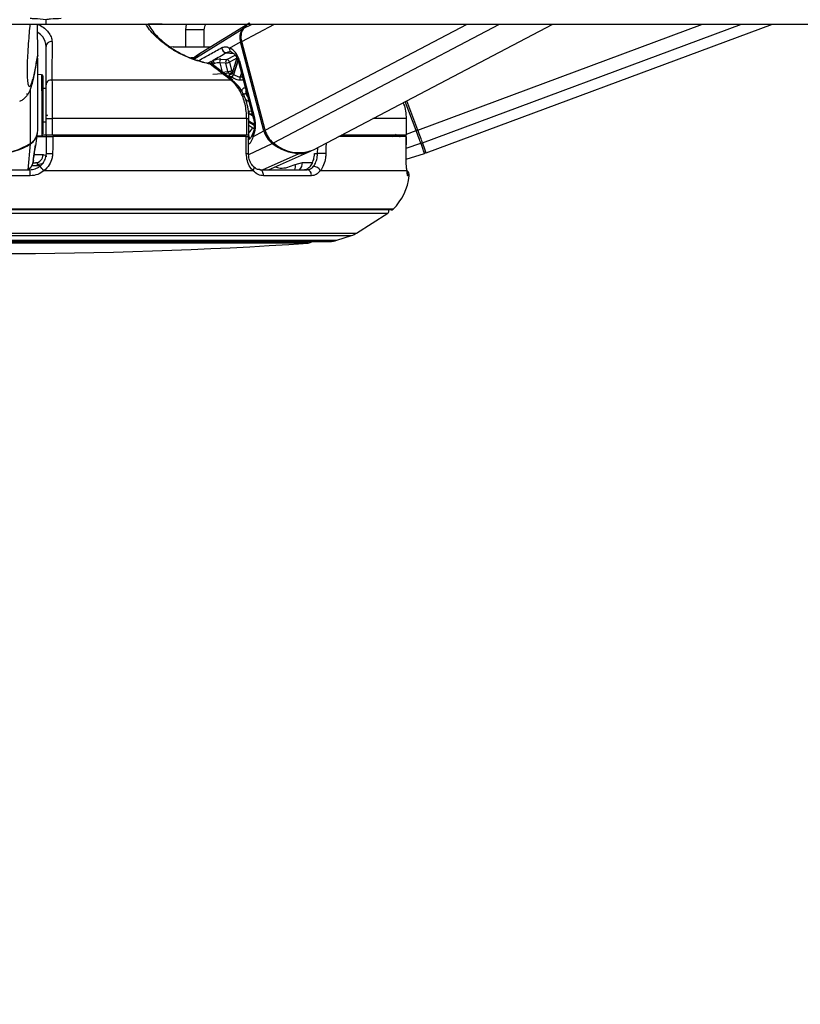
# Paper-space layout '4M DUO Surface plate' of a CAD drawing. Header units: millimetres. Extents: x 20 to 26560, y 40 to 17993.
# Tile 41 of 87: x 12966 to 13249, y 6292 to 6649. Entities that reach past the tile are written whole.
import ezdxf

# ---------------------------------------------------------------- set-up
doc = ezdxf.new("R2010")
doc.units = ezdxf.units.MM
doc.layers.add('COMPONENT_GEOMETRY', color=7, linetype='Continuous')
doc.styles.add('SLDTEXTSTYLE0', font='TXT', dxfattribs={"width": 0.75})
doc.dimstyles.new('SLDDIMSTYLE0', dxfattribs={"dimtxt": 150, "dimasz": 6.604, "dimexe": 0, "dimexo": 0.0625, "dimgap": 37.5, "dimtad": 0, "dimtih": 1, "dimtoh": 1, "dimdec": 0, "dimlfac": 0.5, "dimrnd": 1e-09, "dimzin": 12, "dimdsep": 46, "dimtxsty": 'SLDTEXTSTYLE0', "dimsah": 1, "dimcen": 0.09, "dimadec": 0, "dimazin": 3, "dimtfac": 1, "dimtdec": 0, "dimtofl": 0, "dimtmove": 0, "dimatfit": 3, "dimfxl": 1, "dimfrac": 2, "dimtolj": 1, "dimtzin": 12, "dimarcsym": 0})

# ---------------------------------------------------------------- blocks, each defined once
blk = doc.blocks.new('_D_11')
at = {"layer": 'COMPONENT_GEOMETRY', "color": 7, "ltscale": 2}
for p, q in [((12977.92, 6647.65), (14447.64, 6647.65)), ((14441.29, 6647.65), (14441.29, 4583.55)), ((14441.29, 2281.33), (14441.29, 4345.43)), ((9418, 2281.33), (14447.64, 2281.33))]:
    blk.add_line(p, q, dxfattribs=at)
for points in [[(14441.29, 6647.65), (14440.28, 6641.05), (14442.31, 6641.05)], [(14441.29, 2281.33), (14442.31, 2287.93), (14440.28, 2287.93)]]:
    blk.add_solid(points, dxfattribs=at)
at = {"layer": 'COMPONENT_GEOMETRY', "color": 7, "ltscale": 2, "insert": (14219.63, 4538.79), "char_height": 150, "attachment_point": 1, "style": 'SLDTEXTSTYLE0'}
blk.add_mtext('2183', dxfattribs=at)

psp = doc.layouts.new('4M DUO Surface plate')

# ---------------------------------------------------------------- linework, layer by layer
at = {"color": 7, "linetype": 'Continuous', "lineweight": 25, "ltscale": 2}
for p, q in [((10144.91, 6647.65), (12975.38, 6647.65)), ((12972.46, 6636.39), (12972.44, 6647.65)), ((12975.38, 6647.65), (15803.62, 6647.65)), ((13017.57, 6647.65), (13012.51, 6647.65)), ((13026.29, 6647.65), (13026.07, 6645.51)), ((13026.07, 6645.51), (13026.07, 6639.36)), ((13048.65, 6647.65), (13031.71, 6637.18)), ((13032.87, 6639.36), (13032.87, 6645.51)), ((13072.43, 6602.04), (13159.18, 6647.65)), ((13113.31, 6600.96), (13238.82, 6647.65)), ((12975.5, 6625.61), (12975.5, 6639.5)), ((13021.63, 6639.36), (13020.57, 6639.23)), ((13042.02, 6638.92), (13046.02, 6641.15)), ((13054.5, 6608.95), (13046.02, 6641.15)), ((13054.89, 6609.17), (13046.41, 6641.37)), ((12972.46, 6636.38), (12972.28, 6635.43)), ((12972.46, 6636.39), (12972.46, 6636.38)), ((12972.49, 6609.07), (12972.46, 6635.22)), ((13038.89, 6634.89), (13041.04, 6634.81)), ((13044.7, 6635.37), (13042.93, 6629.89)), ((13035.19, 6634.05), (13035.88, 6634.37)), ((13035.58, 6633.03), (13035.63, 6632.99)), ((13043.19, 6627.36), (13035.69, 6633.15)), ((13036.53, 6633.32), (13036.04, 6633.12)), ((13038.48, 6633.61), (13039.36, 6630.24)), ((13040.62, 6633.52), (13038.48, 6633.61)), ((13041.44, 6630.41), (13040.62, 6633.52)), ((13041.96, 6633.87), (13042.78, 6630.76)), ((13045.27, 6633.92), (13050.7, 6613.3)), ((13045.63, 6634.3), (13051.07, 6613.67)), ((12973.9, 6629.25), (12972.47, 6629.33)), ((13042.65, 6629.82), (13035.97, 6629.31)), ((13039.36, 6630.24), (13041.44, 6630.41)), ((12975.5, 6624.23), (12974.47, 6624.23)), ((13042.48, 6627.36), (12977.64, 6627.36)), ((13043.07, 6627.22), (13043.14, 6627.18)), ((13110.24, 6609.23), (13106.29, 6619.85)), ((12975.5, 6613.36), (12977.77, 6613.36)), ((12975.5, 6607.36), (12975.5, 6613.36)), ((13048.26, 6613.36), (12977.77, 6613.36)), ((12977.77, 6613.36), (12977.77, 6607.36)), ((13048.26, 6607.36), (13048.26, 6613.36)), ((13049.05, 6607.36), (13049.05, 6613.36)), ((13106.13, 6607.36), (13106.13, 6613.36)), ((13106.15, 6613.36), (13106.13, 6613.36)), ((13106.15, 6607.36), (13106.15, 6613.36)), ((12974.49, 6612.23), (12975.5, 6612.23)), ((13049.05, 6610.94), (13050.87, 6609.76)), ((12972, 6605.46), (12972.4, 6608.06)), ((12972.22, 6606.86), (12975.71, 6606.86)), ((12972.25, 6607.11), (12973.92, 6607.2)), ((12975.5, 6607.36), (12974.3, 6607.36)), ((12977.77, 6607.36), (12975.5, 6607.36)), ((12975.61, 6600.75), (12975.71, 6606.86)), ((12975.71, 6606.86), (12975.72, 6607.36)), ((13048.26, 6607.36), (12977.77, 6607.36)), ((13048.09, 6606.86), (12977.99, 6606.86)), ((12980.5, 6607.36), (12980.5, 6606.86)), ((13042.47, 6607.36), (13042.47, 6606.86)), ((13049.05, 6607.36), (13048.26, 6607.36)), ((13048.89, 6600.72), (13048.88, 6606.86)), ((13050.5, 6606.72), (13054.5, 6608.95)), ((13106.1, 6606.86), (13081.58, 6606.86)), ((13106.13, 6607.36), (13082.61, 6607.36)), ((13100.67, 6607.36), (13100.66, 6606.86)), ((13106.02, 6600.69), (13106.12, 6606.86)), ((13106.1, 6606.86), (13106.09, 6606.86)), ((13106.15, 6607.36), (13106.13, 6607.36)), ((12970.92, 6598.97), (12971.7, 6603.87)), ((12971.64, 6603.62), (12971.7, 6603.87)), ((13056.13, 6594.86), (13071.39, 6601.56)), ((13072.81, 6600.75), (13073.91, 6600.75)), ((13106, 6600.68), (13106.02, 6600.69)), ((13106.02, 6598.68), (13112.71, 6600.77)), ((12970.74, 6597.36), (12971.69, 6597.36)), ((12972.37, 6596.21), (12972.44, 6596.8)), ((13065.8, 6596.77), (13068.43, 6597.41)), ((12969.77, 6592.64), (12945.24, 6592.64)), ((12945.4, 6594.86), (12969.61, 6594.86)), ((13050.57, 6594.46), (12974.68, 6594.46)), ((13053.02, 6594.86), (13070.14, 6594.86)), ((13071.65, 6592.64), (13054.31, 6592.64)), ((13106.3, 6594.46), (13074.87, 6594.46)), ((13100.61, 6580.26), (12814.4, 6580.26)), ((13088.04, 6571.85), (13099.35, 6579.08)), ((13080.88, 6569.25), (13086.2, 6570.98)), ((12836.6, 6568.86), (13078.4, 6568.86))]:
    psp.add_line(p, q, dxfattribs=at)
at = {"color": 8, "linetype": 'Continuous', "lineweight": 25, "ltscale": 2}
for p, q in [((13032.82, 6645.51), (13026.09, 6645.51)), ((13029.12, 6634.96), (13046.62, 6645.74)), ((13046.41, 6641.37), (13058.37, 6647.65)), ((13047.01, 6645.99), (13050.19, 6647.65)), ((13054.89, 6609.17), (13128.1, 6647.65)), ((13057.93, 6604.55), (13139.91, 6647.65)), ((13110.24, 6609.23), (13213.51, 6647.65)), ((13111.95, 6604.62), (13227.63, 6647.65)), ((13029.16, 6635.36), (13028.02, 6635.36)), ((13031.72, 6637.17), (13028.88, 6635.04)), ((13040.84, 6637.16), (13043.42, 6636.99)), ((13041.04, 6634.81), (13044.06, 6636.4)), ((13044.68, 6635.3), (13041.96, 6633.87)), ((13045.05, 6634.54), (13043.41, 6629.47)), ((13043.53, 6629.39), (13045.13, 6634.33)), ((13046.32, 6629.95), (13045.83, 6628.46)), ((13045.83, 6628.46), (13046.71, 6628.48)), ((12969.92, 6604.45), (12969.9, 6624.2)), ((13048.21, 6622.78), (13047.96, 6622.65)), ((13048.01, 6622.48), (13048.25, 6622.61)), ((13109.65, 6609.01), (13105.73, 6619.55)), ((13048.26, 6613.36), (13049.05, 6613.36)), ((13048.98, 6616.11), (13049.95, 6616.15)), ((13050.24, 6615.05), (13049.38, 6615.01)), ((13049.38, 6615.01), (13050.43, 6614.33)), ((13106.13, 6613.36), (13093.95, 6613.36)), ((13050.95, 6611.23), (13049.05, 6612.46)), ((13049.05, 6612.26), (13050.96, 6611.02)), ((13042.96, 6606.86), (13042.96, 6606.87)), ((13045.39, 6607.36), (13045.52, 6606.86)), ((13047.65, 6606.86), (13047.51, 6607.36)), ((13048.94, 6607.36), (13049.29, 6606.04)), ((13101.52, 6606.86), (13102.45, 6607.76)), ((13101.67, 6607.36), (13101.59, 6607.26)), ((13101.89, 6607.36), (13101.87, 6607.34)), ((13103.85, 6606.86), (13105.19, 6607.36)), ((13106.15, 6607.71), (13109.65, 6609.01)), ((12969, 6594.86), (12969.91, 6604.26)), ((13048.95, 6600.32), (13057.51, 6604.36)), ((13073.91, 6600.75), (13073.96, 6602.85)), ((13106.05, 6602.71), (13111.35, 6604.42)), ((12971.2, 6600.31), (12974.4, 6600.31)), ((13054.02, 6594.86), (13067.25, 6600.72)), ((12972.37, 6596.21), (12970.29, 6596.21)), ((12970.83, 6598.63), (12970.93, 6598.97)), ((13068.43, 6597.41), (13072.05, 6597.41)), ((13107.17, 6592.64), (13106.67, 6592.64)), ((13101.31, 6580.55), (12813.7, 6580.55)), ((12815.66, 6579.08), (13099.35, 6579.08)), ((12826.97, 6571.85), (13088.04, 6571.85)), ((12828.81, 6570.98), (13086.2, 6570.98)), ((12834.13, 6569.25), (13080.88, 6569.25)), ((13070.52, 6568.23), (12844.49, 6568.23))]:
    psp.add_line(p, q, dxfattribs=at)
at = {"color": 7, "linetype": 'Continuous', "lineweight": 25, "ltscale": 2, "flags": 128}
for points in [[(13047.01, 6645.99), (13048.61, 6647.56), (13049.31, 6648.06)], [(13034.8, 6633.37), (13034.77, 6633.37), (13034.74, 6633.37)], [(12974.47, 6621.85), (12974.47, 6624.26), (12974.47, 6626.26), (12974.47, 6627.71), (12974.47, 6628.51), (12974.47, 6628.66)], [(13042.84, 6629.83), (13042.79, 6629.83), (13042.65, 6629.82)], [(12968.38, 6622.47), (12968.63, 6622.11), (12968.77, 6621.89)], [(12974.49, 6607.8), (12974.49, 6607.84), (12974.49, 6608.45), (12974.49, 6609.72), (12974.49, 6611.57), (12974.48, 6613.87), (12974.48, 6616.48), (12974.48, 6619.2), (12974.47, 6621.85)], [(12977.99, 6606.86), (12977.92, 6602.86), (12977.88, 6600.68)], [(13048.1, 6600.68), (13048.1, 6604.68), (13048.09, 6606.86)], [(13106, 6600.68), (13106.07, 6604.68), (13106.1, 6606.86)], [(13110.24, 6609.23), (13110.23, 6609.23), (13110.19, 6609.22), (13110.14, 6609.2), (13110.06, 6609.17), (13109.97, 6609.14), (13109.87, 6609.1), (13109.76, 6609.06), (13109.65, 6609.01)], [(13111.35, 6604.42), (13111.2, 6604.84), (13111.02, 6605.32), (13110.82, 6605.85), (13110.61, 6606.43), (13110.38, 6607.04), (13110.14, 6607.68), (13109.9, 6608.34), (13109.65, 6609.01)], [(13111.95, 6604.62), (13111.8, 6605.04), (13111.62, 6605.52), (13111.42, 6606.05), (13111.21, 6606.63), (13110.98, 6607.25), (13110.74, 6607.89), (13110.49, 6608.56), (13110.24, 6609.23)], [(13112.71, 6600.77), (13112.69, 6600.83), (13112.62, 6601.01), (13112.51, 6601.3), (13112.36, 6601.71), (13112.17, 6602.23), (13111.94, 6602.86), (13111.66, 6603.59), (13111.35, 6604.42)], [(13113.31, 6600.96), (13113.23, 6601.2), (13112.97, 6601.9), (13112.54, 6603.05), (13111.95, 6604.62)], [(12970.93, 6598.97), (12970.93, 6598.98), (12970.94, 6599.02)], [(13076.92, 6600.68), (13076.62, 6600.69), (13076.27, 6600.7), (13075.88, 6600.71), (13075.46, 6600.72), (13075.03, 6600.73), (13074.62, 6600.74), (13074.24, 6600.75), (13073.91, 6600.75)], [(13054.31, 6592.64), (13054.31, 6593.06), (13054.25, 6593.47), (13054.14, 6593.85), (13053.98, 6594.19), (13053.78, 6594.47), (13053.55, 6594.68), (13053.29, 6594.81), (13053.02, 6594.86)]]:
    psp.add_lwpolyline(points, dxfattribs=at)
at = {"color": 8, "linetype": 'Continuous', "lineweight": 25, "ltscale": 2, "flags": 128}
for points in [[(13045.63, 6634.3), (13045.47, 6634.2), (13045.35, 6634.1), (13045.29, 6634.01), (13045.27, 6633.93), (13045.27, 6633.92)], [(12973.9, 6629.25), (12973.9, 6629.1), (12973.9, 6628.25), (12973.9, 6626.72), (12973.9, 6624.6), (12973.91, 6622.06)], [(13042.78, 6630.76), (13043.1, 6630.8), (13043.23, 6630.81)], [(12973.91, 6622.06), (12973.91, 6619.25), (12973.91, 6616.37), (12973.92, 6613.62), (12973.92, 6611.19), (12973.92, 6609.23), (12973.92, 6607.88), (12973.92, 6607.24), (12973.92, 6607.2)], [(13051.07, 6613.67), (13050.9, 6613.57), (13050.79, 6613.48), (13050.72, 6613.39), (13050.7, 6613.31), (13050.7, 6613.3)], [(13050.5, 6606.72), (13050.36, 6606.9), (13050.26, 6607.07), (13050.22, 6607.23), (13050.22, 6607.38), (13050.25, 6607.45)], [(13077, 6604.45), (13076.97, 6602.86), (13076.92, 6600.68)], [(12973.22, 6596.26), (12972.98, 6596.22), (12972.37, 6596.21)], [(13050.57, 6594.46), (13050.74, 6594.79), (13050.85, 6595.1), (13050.9, 6595.39), (13050.88, 6595.64), (13050.79, 6595.85), (13050.72, 6595.93)]]:
    psp.add_lwpolyline(points, dxfattribs=at)
at = {"color": 7, "linetype": 'Continuous', "lineweight": 25, "ltscale": 4}
for centre, radius, start, end in [((13050.97, 6642.84), 5.23, 146.2789, 198.8484), ((13051.39, 6643.07), 5.26, 146.2718, 198.8553), ((13054.42, 6639.4), 10.05, 121.9174, 140.9207), ((12977.41, 6639.36), 1.91, 82.1722, 175.6544), ((13041.2, 6639.08), 1.95, 179.2814, 259.3861), ((13043.18, 6638.57), 1.21, 163.1513, 256.3982), ((13039.64, 6633.94), 1.21, 128.3017, 195.8688), ((13041.79, 6633.85), 1.21, 128.2849, 195.8664), ((13040.78, 6633.64), 1.2, 11.2532, 77.5813), ((13034.4, 6631.41), 2, 52.2739, 78.6001), ((13034.71, 6632.8), 1.24, 11.8458, 72.9864), ((13034.83, 6632.87), 1.23, 11.8107, 73.1915), ((13034.95, 6633.07), 1.6, 8.8709, 54.2399), ((13040.43, 6636.97), 3.46, 273.1832, 296.16), ((12973.87, 6628.66), 0.6, 0.0684, 87.0684), ((13041.25, 6633.86), 3.45, 273.1716, 296.1716), ((13042.19, 6629.79), 1.26, 281.8742, 345.2346), ((13039.1, 6623.26), 6.27, 56.4521, 57.633), ((13042.3, 6629.73), 1.27, 281.7295, 344.4165), ((13038.27, 6621.38), 9.59, 56.7099, 57.5515), ((13047.13, 6628.06), 1.35, 163.0041, 216.5375), ((12977.41, 6625.46), 1.91, 82.9327, 175.6767), ((13046.44, 6625.68), 3.39, 273.2431, 296.6971), ((13033.98, 6618.88), 14.48, 14.3915, 15.0956), ((13002.41, 6614.06), 26.57, 178.4693, 179.5288), ((13050.16, 6615.92), 1.2, 170.7796, 229.1129), ((12966.95, 6609.12), 5.54, 302.4406, 359.465), ((12973.89, 6607.79), 0.6, 273.0684, 0.0684), ((13062.74, 6611.08), 8.51, 194.5159, 232.1439), ((13063.18, 6611.31), 8.56, 194.5187, 232.1382), ((12957.47, 6623.68), 22.91, 237.2129, 302.9239), ((12957.53, 6623.31), 22.72, 269.9299, 303.0047), ((12966.77, 6609.08), 5.75, 303.027, 326.0165), ((13067.94, 6617.41), 16.7, 231.3671, 267.6322), ((13067.2, 6614.98), 13.95, 228.3532, 292.0083), ((13111.23, 6604.97), 0.561, 282.8098, 13.7963), ((12971.54, 6600.21), 2.86, 273.088, 1.905), ((12977.94, 6639.57), 38.89, 266.564, 269.9132), ((13067.29, 6611.09), 10.37, 269.7829, 294.5977), ((13112.53, 6601.35), 0.6, 287.406, 20.406), ((12968.77, 6590.67), 7.02, 32.6459, 50.4458), ((13072.32, 6593.29), 2.8, 24.681, 87.5974), ((12962.67, 6593.23), 7.13, 355.2406, 13.175), ((13069.82, 6593.02), 1.87, 348.4314, 80.32), ((13087.29, 6594.81), 20, 314.5117, 353.7838), ((13105.18, 6592.86), 2, 353.7838, 54.1943), ((13098.81, 6579.92), 1, 302.5961, 19.6398), ((13100.61, 6581.26), 1, 270, 314.5117), ((13083.73, 6578.59), 8, 288, 302.5961), ((12957.5, 8258.02), 1693.56, 266.17378, 273.82622), ((13070.38, 6570.23), 2, 273.8262, 316.747), ((13078.4, 6576.86), 8, 270, 288)]:
    psp.add_arc(centre, radius, start, end, dxfattribs=at)
at = {"color": 8, "linetype": 'Continuous', "lineweight": 25, "ltscale": 4}
for centre, radius, start, end in [((13046.83, 6645.37), 0.431, 84.6789, 119.8841), ((13046.81, 6639.68), 1.67, 103.0783, 118.2371), ((13034.71, 6633.12), 0.265, 8.6684, 71.1973), ((13035.09, 6632.26), 0.911, 57.7025, 97.3765), ((13040.22, 6630.43), 0.88, 192.2384, 248.7543), ((13042.3, 6630.59), 0.87, 192.0689, 250.6411), ((13041.91, 6630.58), 0.887, 297.6795, 11.6129), ((13042.59, 6626.46), 0.908, 57.8307, 96.9631), ((13046.47, 6625.69), 3.56, 279.4712, 295.5641), ((13041.01, 6615.79), 9.66, 326.3936, 328.8905), ((13041.04, 6615.82), 11.02, 316.665, 328.4293), ((13041.4, 6606.43), 1.48, 16.892, 38.9377), ((13041.51, 6606.47), 1.5, 15.3476, 36.411), ((13055.34, 6607.33), 1.82, 103.7061, 117.5875), ((13097.77, 6611.19), 5.47, 307.7374, 314.1388), ((13110.14, 6615.68), 12, 223.8685, 224.5313), ((13119.94, 6628.98), 27.52, 231.775, 233.4902), ((12969.48, 6604.24), 0.421, 2.4097, 24.5357), ((13057.05, 6605.23), 0.983, 298.0436, 322.3204), ((13048.29, 6605.05), 4.37, 267.5831, 277.9901), ((13067.05, 6601.13), 0.454, 295.9014, 331.34), ((12972.6, 6599.93), 3.13, 267.0234, 307.8346), ((13062.95, 6595.98), 2.96, 337.8248, 15.5813), ((13065.14, 6597.28), 3.29, 312.547, 2.1703), ((13104.68, 6592.86), 2.01, 353.7925, 24.727)]:
    psp.add_arc(centre, radius, start, end, dxfattribs=at)
at = {"color": 7, "linetype": 'Continuous', "lineweight": 25, "ltscale": 4}
for centre, major_axis, ratio, start_param, end_param in [((13041.02, 6631.73), (-0.18, 7.38), 0.672158, 5.051556, 6.042221), ((13037.14, 6633.91), (2.73, 0.61), 0.282443, 0.816263, 1.985956), ((13037.35, 6632.98), (1.77, 0.35), 0.302428, 0.823593, 1.993287), ((13046.45, 6611.1), (-0.18, 7.38), 0.672158, 4.06089, 5.051556)]:
    psp.add_ellipse(centre, major_axis=major_axis, ratio=ratio, start_param=start_param, end_param=end_param, dxfattribs=at)
at = {"color": 8, "linetype": 'Continuous', "lineweight": 25, "ltscale": 4}
psp.add_ellipse((13097.71, 6611.16), major_axis=(6.92, 2.57), ratio=0.999996, start_param=5.29252, end_param=5.38542, dxfattribs=at)
at = {"color": 7, "linetype": 'Continuous', "lineweight": 25, "ltscale": 2}
for points, knots in [([(12975.38, 6649.23), (12974.08, 6649.37), (12972.21, 6649.58), (12970.36, 6649.6), (12969.8, 6649.61)], [0, 0, 0, 0, 0.700733, 1, 1, 1, 1]), ([(12980.97, 6649.61), (12979.67, 6649.58), (12977.81, 6649.53), (12975.94, 6649.3), (12975.38, 6649.23)], [0, 0, 0, 0, 0.700744, 1, 1, 1, 1]), ([(12975.38, 6649.23), (12975.38, 6648.96), (12975.38, 6648.44), (12975.38, 6647.92), (12975.38, 6647.65)], [0, 0, 0, 0, 0.49998, 1, 1, 1, 1]), ([(12969.65, 6647.65), (12969.55, 6646.6), (12969.35, 6644.45), (12969.06, 6640.61), (12968.81, 6636.74), (12968.66, 6633.48), (12968.6, 6631.34), (12968.59, 6630.25), (12968.6, 6629.38), (12968.64, 6628.36), (12968.69, 6627.85), (12968.73, 6627.53)], [0, 0, 0, 0, 0.195633, 0.399916, 0.603313, 0.738242, 0.801328, 0.843492, 0.861195, 0.914202, 1, 1, 1, 1]), ([(13012.51, 6647.65), (13012.9, 6646.95), (13014.06, 6644.9), (13016.83, 6642.05), (13020.36, 6639.28), (13023.83, 6637.14), (13028.34, 6635.07), (13032.29, 6633.89), (13034.36, 6633.45), (13034.74, 6633.37)], [0, 0, 0, 0, 0.135085, 0.394094, 0.521611, 0.653057, 0.809325, 0.965891, 1, 1, 1, 1]), ([(13032.87, 6645.51), (13032.9, 6645.9), (13032.95, 6646.62), (13033.22, 6647.36), (13033.47, 6647.62), (13033.49, 6647.65)], [0, 0, 0, 0, 0.52296, 0.946403, 1, 1, 1, 1]), ([(12977.67, 6641.25), (12977.67, 6640.61), (12977.66, 6637.42), (12977.65, 6632.79), (12977.64, 6628.79), (12977.64, 6627.36)], [0, 0, 0, 0, 0.1380993, 0.6904924, 1, 1, 1, 1]), ([(13021.63, 6639.36), (13021.56, 6639.36), (13021.43, 6639.36), (13022.78, 6639.36), (13025.06, 6639.36), (13027.08, 6639.36), (13028.09, 6639.36)], [0, 0, 0, 0, 0.250002, 0.500001, 0.750009, 1, 1, 1, 1]), ([(13028.09, 6639.36), (13029.14, 6639.36), (13031.22, 6639.36), (13033.83, 6639.36), (13034.87, 6639.36), (13035.24, 6639.36)], [0, 0, 0, 0, 0.394008, 0.788029, 1, 1, 1, 1]), ([(13039.25, 6639.1), (13039.65, 6639.26), (13040.17, 6639.47), (13041.07, 6639.4), (13041.61, 6639.13), (13042.02, 6638.92)], [0, 0, 0, 0, 0.417865, 0.553994, 1, 1, 1, 1]), ([(12965.96, 6619.68), (12966.34, 6619.86), (12967.16, 6620.27), (12968.01, 6621.04), (12968.76, 6621.91), (12969.32, 6622.83), (12969.81, 6623.88), (12970.34, 6625.36), (12970.93, 6627.59), (12971.62, 6630.9), (12972.11, 6633.65), (12972.37, 6635.29), (12972.39, 6635.41)], [0, 0, 0, 0, 0.033155, 0.071337, 0.115978, 0.17082, 0.241665, 0.345153, 0.525716, 0.748648, 0.981405, 1, 1, 1, 1]), ([(13031.74, 6637.19), (13031.66, 6637.14), (13030.59, 6636.57), (13029.64, 6635.79), (13028.76, 6635.07)], [0, 0, 0, 0, 0.071707, 1, 1, 1, 1]), ([(13040.84, 6637.16), (13039.25, 6636.27), (13037.6, 6635.34), (13035.95, 6634.41), (13035.88, 6634.37)], [0, 0, 0, 0, 0.961071, 1, 1, 1, 1]), ([(13042.9, 6637.4), (13042.6, 6637.47), (13041.9, 6637.65), (13041.22, 6637.34), (13040.84, 6637.16)], [0, 0, 0, 0, 0.4298018, 1, 1, 1, 1]), ([(13042.7, 6637.44), (13042.84, 6637.38), (13043.26, 6637.21), (13044.03, 6636.55), (13044.82, 6635.36), (13045.14, 6634.35), (13045.27, 6633.92)], [0, 0, 0, 0, 0.151564, 0.447085, 0.763692, 1, 1, 1, 1]), ([(13034.39, 6633.53), (13034.44, 6633.57), (13034.62, 6633.72), (13034.88, 6633.87), (13035.07, 6633.99)], [0, 0, 0, 0, 0.274424, 1, 1, 1, 1]), ([(13042.48, 6627.36), (13041.65, 6628), (13039.15, 6629.93), (13036.65, 6631.87), (13034.98, 6633.16)], [0, 0, 0, 0, 0.330973, 1, 1, 1, 1]), ([(13035.07, 6633.99), (13035.08, 6633.99), (13035.12, 6634.01), (13035.16, 6634.03), (13035.19, 6634.05)], [0, 0, 0, 0, 0.237521, 1, 1, 1, 1]), ([(13036.04, 6633.12), (13036.01, 6633.1), (13035.97, 6633.08), (13035.93, 6633.06), (13035.92, 6633.06)], [0, 0, 0, 0, 0.76325, 1, 1, 1, 1]), ([(13042.45, 6628.56), (13042.36, 6628.62), (13042.08, 6628.8), (13041.83, 6629.05), (13041.8, 6629.26), (13042.06, 6629.4), (13042.43, 6629.45), (13042.63, 6629.47)], [0, 0, 0, 0, 0.116718, 0.332998, 0.551906, 0.773833, 1, 1, 1, 1]), ([(13042.92, 6629.9), (13042.88, 6629.8), (13042.81, 6629.61), (13042.62, 6629.46), (13042.52, 6629.41), (13042.52, 6629.41), (13042.52, 6629.41)], [0, 0, 0, 0, 0.307644, 0.619513, 0.862492, 1, 1, 1, 1]), ([(13046.04, 6627.26), (13045.91, 6627.26), (13045.55, 6627.27), (13044.85, 6627.41), (13043.99, 6627.72), (13043.18, 6628.1), (13042.77, 6628.36), (13042.56, 6628.49)], [0, 0, 0, 0, 0.119621, 0.349309, 0.573003, 0.788411, 1, 1, 1, 1]), ([(13043.53, 6629.39), (13043.67, 6629.3), (13043.95, 6629.12), (13044.49, 6628.82), (13045.05, 6628.58), (13045.51, 6628.46), (13045.75, 6628.46), (13045.83, 6628.46)], [0, 0, 0, 0, 0.219855, 0.440304, 0.663131, 0.885477, 1, 1, 1, 1]), ([(12975.5, 6613.36), (12975.5, 6613.61), (12975.5, 6615.42), (12975.5, 6618.78), (12975.5, 6622.92), (12975.5, 6624.71), (12975.5, 6625.61)], [0, 0, 0, 0, 0.050066, 0.365306, 0.682699, 1, 1, 1, 1]), ([(12977.64, 6627.36), (12977.67, 6626.33), (12977.72, 6624.28), (12977.76, 6619.55), (12977.77, 6615.71), (12977.77, 6613.64), (12977.77, 6613.36)], [0, 0, 0, 0, 0.317082, 0.634488, 0.949901, 1, 1, 1, 1]), ([(13048.26, 6613.36), (13048.14, 6615.15), (13047.9, 6618.72), (13045.99, 6623.47), (13043.95, 6626.14), (13042.68, 6627.19), (13042.48, 6627.36)], [0, 0, 0, 0, 0.313654, 0.627139, 0.941615, 1, 1, 1, 1]), ([(13049.02, 6613.36), (13049, 6614.26), (13048.96, 6616.23), (13048.32, 6619.16), (13047.26, 6622.03), (13045.75, 6624.54), (13044.34, 6626.28), (13043.35, 6626.95), (13043.09, 6627.12)], [0, 0, 0, 0, 0.163109, 0.35409, 0.546045, 0.739622, 0.93318, 1, 1, 1, 1]), ([(13106.13, 6613.36), (13106.08, 6615.2), (13106.03, 6617.25), (13105.04, 6618.97), (13104.94, 6619.14)], [0, 0, 0, 0, 0.899481, 1, 1, 1, 1]), ([(13050.7, 6613.3), (13050.77, 6613), (13050.98, 6612.1), (13051.04, 6610.48), (13050.79, 6608.75), (13050.41, 6607.84), (13050.25, 6607.45)], [0, 0, 0, 0, 0.1539591, 0.4594813, 0.7656316, 1, 1, 1, 1]), ([(12975.71, 6606.86), (12975.74, 6606.86), (12975.78, 6606.86), (12976.12, 6606.86), (12976.63, 6606.86), (12977.28, 6606.86), (12977.75, 6606.86), (12977.99, 6606.86)], [0, 0, 0, 0, 0.197552, 0.395115, 0.592663, 0.790301, 1, 1, 1, 1]), ([(13048.09, 6606.86), (13048.26, 6606.86), (13048.59, 6606.86), (13048.85, 6606.86), (13048.86, 6606.86), (13048.86, 6606.86)], [0, 0, 0, 0, 0.365449, 0.730879, 1, 1, 1, 1]), ([(13050.25, 6607.46), (13050.21, 6607.39), (13049.99, 6606.9), (13049.53, 6606.22), (13049.08, 6605.71), (13048.74, 6605.62), (13048.66, 6605.6)], [0, 0, 0, 0, 0.06874, 0.459087, 0.875185, 1, 1, 1, 1]), ([(13101.87, 6607.34), (13101.81, 6607.32), (13101.71, 6607.29), (13101.62, 6607.27), (13101.59, 6607.26)], [0, 0, 0, 0, 0.698758, 1, 1, 1, 1]), ([(12971.64, 6603.62), (12971.51, 6602.81), (12971.25, 6601.15), (12970.97, 6599.48), (12970.83, 6598.63)], [0, 0, 0, 0, 0.4932558, 1, 1, 1, 1]), ([(12971.96, 6605.46), (12971.93, 6605.16), (12971.82, 6604.32), (12971.71, 6603.9), (12971.64, 6603.62)], [0, 0, 0, 0, 0.35284, 1, 1, 1, 1]), ([(12970.88, 6598.05), (12970.89, 6598.08), (12970.9, 6598.17), (12970.9, 6598.28), (12970.9, 6598.4), (12970.9, 6598.52), (12970.89, 6598.63), (12970.93, 6598.91), (12970.95, 6599.02)], [0, 0, 0, 0, 0.022674, 0.078982, 0.15777, 0.320674, 0.729632, 1, 1, 1, 1]), ([(12973.24, 6596.08), (12973.28, 6596.12), (12973.86, 6596.56), (12974.8, 6597.63), (12975.49, 6599.28), (12975.58, 6600.36), (12975.61, 6600.75)], [0, 0, 0, 0, 0.029562, 0.405555, 0.779021, 1, 1, 1, 1]), ([(12974.4, 6600.31), (12974.55, 6600.3), (12975.18, 6600.27), (12975.55, 6600.01), (12975.58, 6599.62), (12975.59, 6599.54)], [0, 0, 0, 0, 0.21314, 0.833706, 1, 1, 1, 1]), ([(12977.88, 6600.68), (12977.84, 6600.15), (12977.72, 6598.72), (12976.78, 6596.52), (12975.51, 6595.09), (12974.74, 6594.5), (12974.68, 6594.46)], [0, 0, 0, 0, 0.220493, 0.593656, 0.970376, 1, 1, 1, 1]), ([(13050.57, 6594.46), (13050.2, 6594.87), (13049.31, 6595.86), (13048.33, 6598.01), (13048.18, 6599.79), (13048.1, 6600.68)], [0, 0, 0, 0, 0.2603652, 0.6306924, 1, 1, 1, 1]), ([(13050.73, 6595.94), (13050.68, 6595.98), (13050.27, 6596.35), (13049.6, 6597.37), (13048.99, 6599.01), (13048.94, 6600.19), (13048.92, 6600.73)], [0, 0, 0, 0, 0.0477563, 0.3839861, 0.7209382, 1, 1, 1, 1]), ([(13068.94, 6594.86), (13069.38, 6594.93), (13070.25, 6595.06), (13071.4, 6596.1), (13072.27, 6597.63), (13072.72, 6599.28), (13072.79, 6600.35), (13072.81, 6600.75)], [0, 0, 0, 0, 0.2181996, 0.4363952, 0.6543719, 0.8712559, 1, 1, 1, 1]), ([(13072.44, 6596.08), (13072.47, 6596.12), (13072.82, 6596.56), (13073.39, 6597.63), (13073.82, 6599.28), (13073.89, 6600.36), (13073.91, 6600.75)], [0, 0, 0, 0, 0.02954, 0.40554, 0.779016, 1, 1, 1, 1]), ([(13076.92, 6600.68), (13076.88, 6600.15), (13076.8, 6598.72), (13076.2, 6596.52), (13075.39, 6595.09), (13074.9, 6594.5), (13074.87, 6594.46)], [0, 0, 0, 0, 0.220487, 0.593663, 0.970368, 1, 1, 1, 1]), ([(13106.3, 6594.46), (13106.25, 6594.87), (13106.13, 6595.86), (13106, 6598.01), (13106, 6599.79), (13106, 6600.68)], [0, 0, 0, 0, 0.260352, 0.630692, 1, 1, 1, 1]), ([(12970.89, 6598.13), (12970.85, 6597.86), (12970.77, 6597.26), (12970.41, 6596.36), (12969.82, 6595.48), (12969.27, 6595.04), (12969, 6594.82)], [0, 0, 0, 0, 0.209609, 0.458265, 0.738159, 1, 1, 1, 1]), ([(12969.1, 6594.86), (12969.3, 6595.02), (12969.74, 6595.37), (12970.18, 6596), (12970.6, 6596.76), (12970.74, 6597.31), (12970.82, 6597.65)], [0, 0, 0, 0, 0.224888, 0.501632, 0.690573, 1, 1, 1, 1]), ([(12969.61, 6594.86), (12970.29, 6594.92), (12971.6, 6595.03), (12972.71, 6595.74), (12973.24, 6596.08)], [0, 0, 0, 0, 0.519515, 1, 1, 1, 1]), ([(12972.44, 6596.8), (12972.45, 6596.86), (12972.46, 6597.09), (12972.3, 6597.26), (12971.99, 6597.35), (12971.8, 6597.35), (12971.69, 6597.36)], [0, 0, 0, 0, 0.167606, 0.639662, 0.784658, 1, 1, 1, 1]), ([(13052.98, 6594.93), (13052.81, 6594.92), (13052.28, 6594.87), (13051.54, 6595.19), (13050.96, 6595.76), (13050.74, 6595.97)], [0, 0, 0, 0, 0.225935, 0.702084, 1, 1, 1, 1]), ([(13070.14, 6594.86), (13070.57, 6594.92), (13071.41, 6595.03), (13072.11, 6595.74), (13072.44, 6596.08)], [0, 0, 0, 0, 0.5195148, 1, 1, 1, 1]), ([(12974.68, 6594.46), (12973.97, 6593.95), (12972.49, 6592.91), (12970.7, 6592.73), (12969.77, 6592.64)], [0, 0, 0, 0, 0.485368, 1, 1, 1, 1]), ([(13054.31, 6592.64), (13053.66, 6592.72), (13052.29, 6592.88), (13051.16, 6593.92), (13050.57, 6594.46)], [0, 0, 0, 0, 0.475847, 1, 1, 1, 1]), ([(13074.87, 6594.46), (13074.4, 6593.95), (13073.44, 6592.91), (13072.26, 6592.73), (13071.65, 6592.64)], [0, 0, 0, 0, 0.485345, 1, 1, 1, 1]), ([(13106.46, 6593.66), (13106.46, 6593.67), (13106.45, 6593.68), (13106.39, 6594.06), (13106.32, 6594.56), (13106.26, 6594.99), (13106.25, 6595.05)], [0, 0, 0, 0, 0.147998, 0.451205, 0.912817, 1, 1, 1, 1]), ([(13106.67, 6592.64), (13106.61, 6592.72), (13106.48, 6592.88), (13106.36, 6593.92), (13106.3, 6594.46)], [0, 0, 0, 0, 0.475858, 1, 1, 1, 1])]:
    psp.add_open_spline(points, degree=3, knots=knots, dxfattribs=at)
at = {"color": 8, "linetype": 'Continuous', "lineweight": 25, "ltscale": 2}
for points, knots in [([(12972.44, 6647.59), (12972.61, 6647.53), (12974.43, 6646.79), (12976.08, 6645.1), (12977.47, 6642.99), (12977.61, 6641.83), (12977.67, 6641.25)], [0, 0, 0, 0, 0.044687, 0.484515, 0.742243, 1, 1, 1, 1]), ([(13034.98, 6633.16), (13034.58, 6633.24), (13032.35, 6633.71), (13028.16, 6634.96), (13023.38, 6637.14), (13019.66, 6639.44), (13015.9, 6642.39), (13013.14, 6645.2), (13012.02, 6647.16), (13011.74, 6647.65)], [0, 0, 0, 0, 0.036347, 0.203693, 0.369915, 0.505475, 0.641423, 0.909373, 1, 1, 1, 1]), ([(12975.5, 6639.5), (12975.33, 6640.68), (12975.07, 6642.53), (12973.14, 6644.14), (12972.45, 6644.71)], [0, 0, 0, 0, 0.6419709, 1, 1, 1, 1]), ([(13030.84, 6634.45), (13032.19, 6635.19), (13034.99, 6636.74), (13037.8, 6638.29), (13039.25, 6639.1)], [0, 0, 0, 0, 0.48147, 1, 1, 1, 1]), ([(12968.73, 6627.53), (12968.74, 6627.33), (12968.8, 6626.54), (12969.04, 6625.52), (12969.42, 6624.81), (12969.99, 6625.36), (12970.74, 6627.37), (12971.59, 6631.08), (12972.19, 6634.78), (12972.46, 6636.39)], [0, 0, 0, 0, 0.018717, 0.072679, 0.2104, 0.343586, 0.531677, 0.796924, 1, 1, 1, 1]), ([(13042.94, 6629.89), (13042.94, 6629.86), (13042.95, 6629.79), (13043.15, 6629.63), (13043.35, 6629.51), (13043.41, 6629.47)], [0, 0, 0, 0, 0.372714, 0.778989, 1, 1, 1, 1]), ([(13047.02, 6627.28), (13046.91, 6627.28), (13046.58, 6627.27), (13046.25, 6627.26), (13046.04, 6627.26)], [0, 0, 0, 0, 0.347961, 1, 1, 1, 1]), ([(13046.54, 6623.07), (13046.53, 6623.21), (13046.51, 6623.61), (13046.72, 6624.11), (13047.13, 6624.52), (13047.55, 6624.61), (13047.76, 6624.65)], [0, 0, 0, 0, 0.151409, 0.429915, 0.712279, 1, 1, 1, 1]), ([(13047.94, 6623.78), (13047.91, 6623.69), (13047.83, 6623.46), (13047.87, 6623.05), (13047.94, 6622.76), (13047.96, 6622.65)], [0, 0, 0, 0, 0.330859, 0.764222, 1, 1, 1, 1]), ([(13048.01, 6622.48), (13048.06, 6622.29), (13048.18, 6621.91), (13048.4, 6621.48), (13048.56, 6621.31), (13048.6, 6621.27)], [0, 0, 0, 0, 0.429048, 0.859391, 1, 1, 1, 1]), ([(13049.07, 6619.67), (13048.95, 6619.68), (13048.59, 6619.73), (13048.16, 6619.9), (13047.9, 6620.16), (13047.85, 6620.22)], [0, 0, 0, 0, 0.287688, 0.840148, 1, 1, 1, 1]), ([(13043.97, 6607.36), (13043.88, 6607.32), (13043.6, 6607.21), (13043.25, 6607.02), (13043.03, 6606.91), (13042.96, 6606.87)], [0, 0, 0, 0, 0.235459, 0.730601, 1, 1, 1, 1]), ([(13050.5, 6606.72), (13050.25, 6605.98), (13049.87, 6604.83), (13049.14, 6604.23), (13048.89, 6604.02)], [0, 0, 0, 0, 0.653059, 1, 1, 1, 1]), ([(12970.83, 6598.63), (12970.82, 6598.33), (12970.8, 6597.87), (12970.86, 6598.01), (12970.88, 6598.06)], [0, 0, 0, 0, 0.666614, 1, 1, 1, 1]), ([(13058.51, 6595.9), (13059.14, 6595.72), (13061.56, 6594.99), (13063.99, 6596.01), (13065.8, 6596.77)], [0, 0, 0, 0, 0.259349, 1, 1, 1, 1])]:
    psp.add_open_spline(points, degree=3, knots=knots, dxfattribs=at)

# ---------------------------------------------------------------- dimensions: what is measured, and where the dimension line sits
at = {"layer": 'COMPONENT_GEOMETRY', "color": 7, "ltscale": 2}
dim = psp.add_linear_dim(base=(14441.29, 2281.33), p1=(12975.38, 6647.65), p2=(9415.46, 2281.33), angle=90, dimstyle='SLDDIMSTYLE0', dxfattribs=at)
dim.commit()
dim.dimension.update_dxf_attribs({"geometry": '_D_11', "text_midpoint": (14441.29, 4464.49), "dimtype": 160})

doc.saveas('drawing.dxf')
